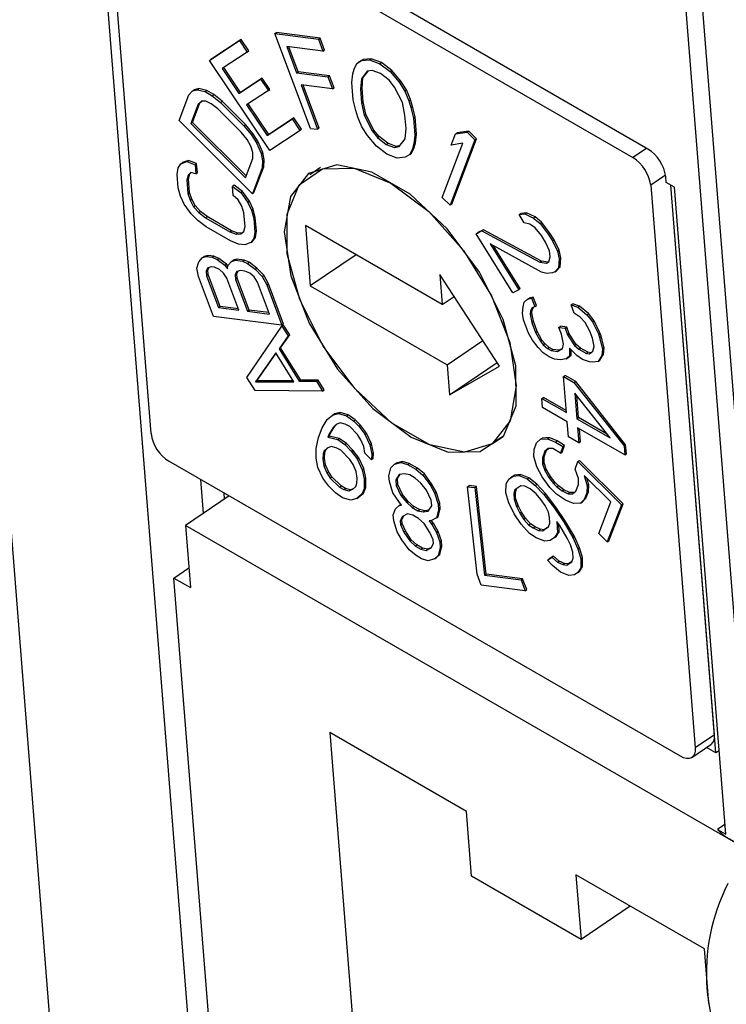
# Model space of a CAD drawing. Header units: millimetres. Extents: x 0 to 594, y 0 to 420.
# Tile 73 of 94: x 499 to 508, y 298 to 311. Entities that reach past the tile are written whole.
import ezdxf

# ---------------------------------------------------------------- set-up
doc = ezdxf.new("R2010")
doc.units = ezdxf.units.MM

msp = doc.modelspace()

# ---------------------------------------------------------------- linework, layer by layer
at = {"color": 7, "linetype": 'Continuous', "lineweight": 25}
for p, q in [((497.311, 325.53), (501.286, 275.358)), ((499.277, 323.277), (502.964, 276.743)), ((508.514, 301.028), (507.027, 319.79)), ((507.244, 319.747), (508.719, 301.141)), ((507.231, 309.182), (500.196, 313.243)), ((500.921, 312.602), (507.038, 309.071)), ((500.809, 305.504), (500.276, 312.232)), ((501.974, 310.599), (501.583, 310.341)), ((501.953, 310.584), (501.974, 310.599)), ((502.074, 310.45), (501.974, 310.599)), ((502.41, 310.674), (502.431, 310.688)), ((502.41, 310.674), (502.972, 310.603)), ((502.868, 309.449), (502.41, 310.674)), ((502.993, 310.617), (502.431, 310.688)), ((502.972, 310.603), (502.993, 310.617)), ((502.972, 310.603), (503.03, 310.446)), ((503.052, 310.461), (502.993, 310.617)), ((501.562, 310.327), (501.953, 310.584)), ((501.953, 310.584), (502.053, 310.436)), ((503.03, 310.446), (502.562, 310.506)), ((502.562, 310.506), (502.689, 310.167)), ((502.71, 310.181), (502.59, 310.502)), ((501.562, 310.327), (501.583, 310.341)), ((502.053, 310.436), (501.727, 310.222)), ((502.053, 310.436), (502.074, 310.45)), ((503.03, 310.446), (503.052, 310.461)), ((503.551, 310.34), (503.49, 310.303)), ((503.529, 310.325), (503.551, 310.34)), ((503.529, 310.325), (503.634, 310.336)), ((503.655, 310.35), (503.551, 310.34)), ((503.634, 310.336), (503.655, 310.35)), ((503.634, 310.336), (503.765, 310.284)), ((503.786, 310.299), (503.655, 310.35)), ((502.343, 309.165), (501.562, 310.327)), ((501.727, 310.222), (501.943, 309.9)), ((501.964, 309.915), (501.748, 310.236)), ((503.417, 310.154), (503.433, 310.215)), ((503.433, 310.215), (503.469, 310.289)), ((503.469, 310.289), (503.529, 310.325)), ((503.469, 310.289), (503.49, 310.303)), ((503.765, 310.284), (503.786, 310.299)), ((503.765, 310.284), (503.899, 310.183)), ((503.92, 310.197), (503.786, 310.299)), ((501.943, 309.9), (502.225, 310.086)), ((502.246, 310.1), (501.964, 309.915)), ((502.225, 310.086), (502.246, 310.1)), ((502.225, 310.086), (502.325, 309.938)), ((502.346, 309.952), (502.246, 310.1)), ((502.689, 310.167), (502.71, 310.181)), ((502.689, 310.167), (503.095, 310.116)), ((503.116, 310.13), (502.71, 310.181)), ((503.095, 310.116), (503.116, 310.13)), ((503.095, 310.116), (503.153, 309.959)), ((503.174, 309.974), (503.116, 310.13)), ((503.404, 310.042), (503.417, 310.154)), ((503.527, 310.09), (503.517, 309.954)), ((503.604, 310.188), (503.527, 310.09)), ((503.527, 310.09), (503.548, 310.104)), ((503.538, 309.968), (503.548, 310.104)), ((503.548, 310.104), (503.615, 310.19)), ((503.666, 310.199), (503.604, 310.188)), ((503.775, 310.16), (503.666, 310.199)), ((503.887, 310.072), (503.775, 310.16)), ((503.899, 310.183), (503.92, 310.197)), ((503.899, 310.183), (504.016, 310.045)), ((504.037, 310.059), (503.92, 310.197)), ((501.427, 309.963), (501.365, 309.948)), ((501.405, 309.949), (501.427, 309.963)), ((501.528, 309.939), (501.427, 309.963)), ((503.153, 309.959), (502.747, 310.01)), ((502.747, 310.01), (502.962, 309.437)), ((502.983, 309.451), (502.775, 310.007)), ((503.153, 309.959), (503.174, 309.974)), ((503.422, 309.819), (503.404, 310.042)), ((503.538, 309.968), (503.517, 309.954)), ((503.517, 309.954), (503.531, 309.78)), ((503.552, 309.794), (503.538, 309.968)), ((503.957, 309.984), (503.887, 310.072)), ((504.057, 309.784), (503.957, 309.984)), ((504.016, 310.045), (504.037, 310.059)), ((504.016, 310.045), (504.088, 309.932)), ((504.109, 309.946), (504.037, 310.059)), ((501.17, 309.549), (501.297, 309.884)), ((501.297, 309.884), (501.344, 309.933)), ((501.344, 309.933), (501.405, 309.949)), ((501.344, 309.933), (501.365, 309.948)), ((501.405, 309.949), (501.507, 309.924)), ((501.507, 309.924), (501.528, 309.939)), ((501.507, 309.924), (501.598, 309.872)), ((501.62, 309.886), (501.528, 309.939)), ((501.598, 309.872), (501.62, 309.886)), ((501.598, 309.872), (501.705, 309.785)), ((501.726, 309.8), (501.62, 309.886)), ((501.943, 309.9), (501.964, 309.915)), ((502.325, 309.938), (502.042, 309.752)), ((502.325, 309.938), (502.346, 309.952)), ((504.088, 309.932), (504.109, 309.946)), ((504.088, 309.932), (504.14, 309.807)), ((504.161, 309.821), (504.109, 309.946)), ((501.418, 309.763), (501.323, 309.512)), ((501.344, 309.527), (501.439, 309.778)), ((501.46, 309.799), (501.418, 309.763)), ((501.418, 309.763), (501.439, 309.778)), ((501.439, 309.778), (501.464, 309.799)), ((501.516, 309.801), (501.46, 309.799)), ((501.587, 309.768), (501.516, 309.801)), ((501.673, 309.702), (501.587, 309.768)), ((501.975, 309.4), (501.673, 309.702)), ((501.705, 309.785), (501.726, 309.8)), ((501.705, 309.785), (502.007, 309.484)), ((502.028, 309.498), (501.726, 309.8)), ((502.042, 309.752), (502.308, 309.357)), ((502.329, 309.371), (502.064, 309.766)), ((503.454, 309.682), (503.422, 309.819)), ((503.531, 309.78), (503.552, 309.794)), ((503.531, 309.78), (503.564, 309.618)), ((503.586, 309.632), (503.552, 309.794)), ((504.091, 309.622), (504.057, 309.784)), ((504.14, 309.807), (504.161, 309.821)), ((504.14, 309.807), (504.168, 309.72)), ((504.189, 309.734), (504.161, 309.821)), ((504.168, 309.72), (504.189, 309.734)), ((504.168, 309.72), (504.2, 309.583)), ((504.221, 309.597), (504.189, 309.734)), ((502.656, 309.585), (502.329, 309.371)), ((502.656, 309.585), (502.635, 309.571)), ((502.755, 309.437), (502.656, 309.585)), ((503.482, 309.595), (503.454, 309.682)), ((503.534, 309.47), (503.482, 309.595)), ((503.564, 309.618), (503.586, 309.632)), ((503.564, 309.618), (503.665, 309.418)), ((503.686, 309.432), (503.586, 309.632)), ((504.105, 309.448), (504.091, 309.622)), ((504.2, 309.583), (504.221, 309.597)), ((504.2, 309.583), (504.218, 309.36)), ((504.239, 309.374), (504.221, 309.597)), ((502.118, 308.604), (501.17, 309.549)), ((501.344, 309.527), (501.323, 309.512)), ((501.323, 309.512), (502.029, 308.809)), ((502.038, 308.834), (501.344, 309.527)), ((502.007, 309.484), (502.028, 309.498)), ((502.007, 309.484), (502.103, 309.369)), ((502.124, 309.384), (502.028, 309.498)), ((502.308, 309.357), (502.635, 309.571)), ((502.734, 309.423), (502.635, 309.571)), ((502.868, 309.449), (502.962, 309.437)), ((502.983, 309.451), (502.962, 309.437)), ((503.606, 309.357), (503.534, 309.47)), ((504.095, 309.312), (504.105, 309.448)), ((502.051, 309.306), (501.975, 309.4)), ((502.103, 309.369), (502.124, 309.384)), ((502.103, 309.369), (502.173, 309.261)), ((502.194, 309.275), (502.124, 309.384)), ((502.308, 309.357), (502.329, 309.371)), ((502.734, 309.423), (502.343, 309.165)), ((502.734, 309.423), (502.755, 309.437)), ((503.723, 309.219), (503.606, 309.357)), ((503.665, 309.418), (503.686, 309.432)), ((503.665, 309.418), (503.735, 309.33)), ((503.756, 309.345), (503.686, 309.432)), ((503.735, 309.33), (503.756, 309.345)), ((503.735, 309.33), (503.847, 309.242)), ((503.868, 309.256), (503.756, 309.345)), ((504.218, 309.36), (504.205, 309.248)), ((504.218, 309.36), (504.239, 309.374)), ((504.226, 309.263), (504.239, 309.374)), ((504.69, 309.233), (504.744, 309.377)), ((504.744, 309.377), (504.893, 309.401)), ((504.744, 309.377), (504.765, 309.391)), ((504.915, 309.415), (504.765, 309.391)), ((504.893, 309.401), (504.915, 309.415)), ((504.893, 309.401), (504.995, 309.3)), ((505.016, 309.314), (504.915, 309.415)), ((502.1, 309.218), (502.051, 309.306)), ((502.125, 309.136), (502.1, 309.218)), ((502.173, 309.261), (502.194, 309.275)), ((502.173, 309.261), (502.232, 309.125)), ((502.253, 309.139), (502.194, 309.275)), ((503.857, 309.117), (503.723, 309.219)), ((503.847, 309.242), (503.868, 309.256)), ((503.847, 309.242), (503.956, 309.203)), ((503.977, 309.217), (503.868, 309.256)), ((503.956, 309.203), (503.977, 309.217)), ((503.956, 309.203), (504.018, 309.214)), ((504.028, 309.226), (503.977, 309.217)), ((504.018, 309.214), (504.095, 309.312)), ((504.174, 309.127), (504.21, 309.201)), ((504.205, 309.248), (504.189, 309.186)), ((504.189, 309.186), (504.21, 309.201)), ((504.205, 309.248), (504.226, 309.263)), ((504.21, 309.201), (504.226, 309.263)), ((504.573, 308.557), (504.839, 309.257)), ((504.995, 309.3), (504.674, 308.456)), ((504.839, 309.257), (504.69, 309.233)), ((504.696, 308.471), (505.016, 309.314)), ((504.995, 309.3), (505.016, 309.314)), ((507.215, 309.191), (507.038, 309.071)), ((502.124, 309.06), (502.125, 309.136)), ((502.232, 309.125), (502.253, 309.139)), ((502.232, 309.125), (502.251, 309.029)), ((502.272, 309.043), (502.253, 309.139)), ((503.988, 309.066), (503.857, 309.117)), ((504.092, 309.076), (503.988, 309.066)), ((504.153, 309.113), (504.092, 309.076)), ((504.189, 309.186), (504.153, 309.113)), ((504.153, 309.113), (504.174, 309.127)), ((501.145, 308.854), (501.159, 308.939)), ((501.159, 308.939), (501.195, 308.991)), ((501.195, 308.991), (501.273, 309.02)), ((501.195, 308.991), (501.216, 309.006)), ((501.294, 309.034), (501.216, 309.006)), ((501.273, 309.02), (501.294, 309.034)), ((501.273, 309.02), (501.377, 308.978)), ((501.398, 308.993), (501.294, 309.034)), ((501.377, 308.978), (501.398, 308.993)), ((501.377, 308.978), (501.386, 308.863)), ((501.407, 308.877), (501.398, 308.993)), ((502.029, 308.809), (502.124, 309.06)), ((502.245, 308.939), (502.118, 308.604)), ((502.139, 308.619), (502.266, 308.953)), ((502.251, 309.029), (502.245, 308.939)), ((502.245, 308.939), (502.266, 308.953)), ((502.251, 309.029), (502.272, 309.043)), ((502.266, 308.953), (502.272, 309.043)), ((503.001, 308.943), (502.86, 308.847)), ((501.159, 308.681), (501.145, 308.854)), ((501.287, 308.846), (501.272, 308.781)), ((501.324, 308.88), (501.287, 308.846)), ((501.287, 308.846), (501.308, 308.861)), ((501.293, 308.796), (501.308, 308.861)), ((501.308, 308.861), (501.328, 308.879)), ((501.386, 308.863), (501.324, 308.88)), ((501.386, 308.863), (501.407, 308.877)), ((507.46, 308.845), (507.268, 308.715)), ((507.468, 308.748), (507.462, 308.826)), ((501.188, 308.572), (501.159, 308.681)), ((501.272, 308.781), (501.293, 308.796)), ((501.272, 308.781), (501.285, 308.608)), ((501.306, 308.622), (501.293, 308.796)), ((501.882, 308.713), (501.861, 308.699)), ((501.87, 308.583), (501.861, 308.699)), ((501.861, 308.699), (501.968, 308.619)), ((501.989, 308.633), (501.882, 308.713)), ((507.268, 308.715), (507.844, 301.442)), ((507.574, 308.687), (507.468, 308.748)), ((508.11, 301.376), (507.528, 308.713)), ((508.091, 301.609), (507.528, 308.713)), ((508.237, 300.325), (507.574, 308.687)), ((501.236, 308.471), (501.188, 308.572)), ((501.285, 308.608), (501.306, 308.622)), ((501.285, 308.608), (501.312, 308.519)), ((501.334, 308.533), (501.306, 308.622)), ((501.935, 308.527), (501.87, 308.583)), ((501.968, 308.619), (501.989, 308.633)), ((501.968, 308.619), (502.058, 308.493)), ((502.079, 308.507), (501.989, 308.633)), ((502.118, 308.604), (502.139, 308.619)), ((504.573, 308.557), (504.674, 308.456)), ((501.326, 308.345), (501.236, 308.471)), ((501.312, 308.519), (501.334, 308.533)), ((501.312, 308.519), (501.359, 308.436)), ((501.38, 308.451), (501.334, 308.533)), ((501.359, 308.436), (501.38, 308.451)), ((501.359, 308.436), (501.425, 308.361)), ((501.447, 308.376), (501.38, 308.451)), ((501.982, 308.445), (501.935, 308.527)), ((502.009, 308.356), (501.982, 308.445)), ((502.058, 308.493), (502.079, 308.507)), ((502.058, 308.493), (502.106, 308.391)), ((502.128, 308.406), (502.079, 308.507)), ((504.696, 308.471), (504.674, 308.456)), ((501.414, 308.258), (501.326, 308.345)), ((501.425, 308.361), (501.447, 308.376)), ((501.425, 308.361), (501.511, 308.293)), ((501.532, 308.308), (501.447, 308.376)), ((501.511, 308.293), (501.532, 308.308)), ((501.848, 308.125), (501.532, 308.308)), ((502.023, 308.182), (502.009, 308.356)), ((502.106, 308.391), (502.128, 308.406)), ((502.106, 308.391), (502.135, 308.283)), ((502.156, 308.297), (502.128, 308.406)), ((505.567, 308.336), (505.588, 308.35)), ((505.567, 308.336), (505.64, 308.345)), ((505.633, 308.23), (505.567, 308.336)), ((505.661, 308.359), (505.588, 308.35)), ((505.64, 308.345), (505.661, 308.359)), ((505.64, 308.345), (505.754, 308.29)), ((505.775, 308.304), (505.661, 308.359)), ((505.754, 308.29), (505.775, 308.304)), ((505.858, 308.235), (505.775, 308.304)), ((501.52, 308.178), (501.414, 308.258)), ((501.511, 308.293), (501.827, 308.111)), ((501.836, 307.995), (501.52, 308.178)), ((502.008, 308.117), (502.023, 308.182)), ((502.135, 308.283), (502.156, 308.297)), ((502.135, 308.283), (502.149, 308.109)), ((502.17, 308.124), (502.156, 308.297)), ((502.806, 308.192), (502.867, 307.414)), ((504.573, 307.172), (502.806, 308.192)), ((505.705, 308.21), (505.633, 308.23)), ((505.774, 308.162), (505.705, 308.21)), ((505.754, 308.29), (505.837, 308.22)), ((505.837, 308.22), (505.858, 308.235)), ((505.837, 308.22), (505.944, 308.08)), ((505.965, 308.094), (505.858, 308.235)), ((501.827, 308.111), (501.848, 308.125)), ((501.827, 308.111), (501.91, 308.082)), ((501.931, 308.096), (501.848, 308.125)), ((501.91, 308.082), (501.931, 308.096)), ((501.91, 308.082), (501.97, 308.084)), ((501.986, 308.098), (501.931, 308.096)), ((501.97, 308.084), (502.008, 308.117)), ((502.149, 308.109), (502.135, 308.025)), ((502.149, 308.109), (502.17, 308.124)), ((502.157, 308.039), (502.17, 308.124)), ((505.01, 308.087), (505.085, 308.124)), ((505.01, 308.087), (505.031, 308.101)), ((505.486, 307.325), (505.01, 308.087)), ((505.106, 308.139), (505.031, 308.101)), ((505.106, 308.139), (505.085, 308.124)), ((505.085, 308.124), (505.833, 307.719)), ((505.854, 307.734), (505.106, 308.139)), ((505.856, 308.063), (505.774, 308.162)), ((505.909, 307.979), (505.856, 308.063)), ((505.944, 308.08), (505.965, 308.094)), ((505.944, 308.08), (505.997, 307.995)), ((506.018, 308.009), (505.965, 308.094)), ((501.94, 307.954), (501.836, 307.995)), ((502.021, 307.944), (501.94, 307.954)), ((502.099, 307.972), (502.021, 307.944)), ((502.135, 308.025), (502.099, 307.972)), ((502.099, 307.972), (502.121, 307.987)), ((502.121, 307.987), (502.157, 308.039)), ((502.135, 308.025), (502.157, 308.039)), ((505.854, 307.591), (505.191, 307.955)), ((505.191, 307.955), (505.561, 307.363)), ((505.582, 307.377), (505.237, 307.93)), ((505.96, 307.865), (505.909, 307.979)), ((505.997, 307.995), (506.018, 308.009)), ((505.997, 307.995), (506.062, 307.861)), ((506.083, 307.875), (506.018, 308.009)), ((501.475, 307.778), (501.523, 307.792)), ((501.475, 307.778), (501.496, 307.792)), ((501.544, 307.806), (501.496, 307.792)), ((501.523, 307.792), (501.544, 307.806)), ((501.523, 307.792), (501.598, 307.783)), ((501.619, 307.797), (501.544, 307.806)), ((501.598, 307.783), (501.619, 307.797)), ((501.684, 307.768), (501.619, 307.797)), ((503.458, 307.815), (502.867, 307.414)), ((505.969, 307.787), (505.96, 307.865)), ((506.062, 307.861), (506.083, 307.875)), ((506.062, 307.861), (506.084, 307.761)), ((506.105, 307.775), (506.083, 307.875)), ((501.401, 307.642), (501.424, 307.722)), ((501.424, 307.722), (501.475, 307.778)), ((501.598, 307.783), (501.663, 307.754)), ((501.663, 307.754), (501.684, 307.768)), ((501.663, 307.754), (501.762, 307.679)), ((501.783, 307.694), (501.684, 307.768)), ((501.762, 307.679), (501.783, 307.694)), ((501.762, 307.679), (501.797, 307.634)), ((501.799, 307.672), (501.783, 307.694)), ((501.797, 307.634), (501.8, 307.675)), ((501.8, 307.675), (501.85, 307.73)), ((501.85, 307.73), (501.898, 307.745)), ((501.85, 307.73), (501.871, 307.745)), ((501.919, 307.759), (501.871, 307.745)), ((501.898, 307.745), (501.919, 307.759)), ((501.898, 307.745), (501.992, 307.733)), ((502.013, 307.747), (501.919, 307.759)), ((501.992, 307.733), (502.013, 307.747)), ((501.992, 307.733), (502.057, 307.704)), ((502.078, 307.718), (502.013, 307.747)), ((502.057, 307.704), (502.078, 307.718)), ((502.057, 307.704), (502.156, 307.63)), ((502.177, 307.644), (502.078, 307.718)), ((505.833, 307.719), (505.854, 307.734)), ((505.833, 307.719), (505.92, 307.707)), ((505.941, 307.721), (505.854, 307.734)), ((505.92, 307.707), (505.95, 307.722)), ((505.92, 307.707), (505.941, 307.721)), ((505.951, 307.727), (505.941, 307.721)), ((505.95, 307.722), (505.969, 307.787)), ((506.084, 307.761), (506.077, 307.646)), ((506.084, 307.761), (506.105, 307.775)), ((506.098, 307.661), (506.105, 307.775)), ((501.422, 307.536), (501.401, 307.642)), ((501.617, 307.016), (501.422, 307.536)), ((501.543, 307.645), (501.521, 307.606)), ((501.521, 307.606), (501.542, 307.621)), ((501.521, 307.606), (501.527, 307.544)), ((501.527, 307.544), (501.548, 307.558)), ((501.527, 307.544), (501.681, 307.132)), ((501.542, 307.621), (501.558, 307.65)), ((501.548, 307.558), (501.542, 307.621)), ((501.591, 307.66), (501.543, 307.645)), ((501.702, 307.146), (501.548, 307.558)), ((501.628, 307.655), (501.591, 307.66)), ((501.693, 307.626), (501.628, 307.655)), ((501.746, 307.578), (501.693, 307.626)), ((501.789, 307.511), (501.746, 307.578)), ((501.918, 307.598), (501.896, 307.559)), ((501.896, 307.559), (501.918, 307.573)), ((501.896, 307.559), (501.902, 307.496)), ((501.966, 307.612), (501.918, 307.598)), ((501.918, 307.573), (501.934, 307.602)), ((501.923, 307.511), (501.918, 307.573)), ((502.022, 307.605), (501.966, 307.612)), ((502.086, 307.576), (502.022, 307.605)), ((502.14, 307.528), (502.086, 307.576)), ((502.156, 307.63), (502.177, 307.644)), ((502.156, 307.63), (502.245, 307.536)), ((502.266, 307.55), (502.177, 307.644)), ((502.245, 307.536), (502.266, 307.55)), ((502.245, 307.536), (502.304, 307.425)), ((502.325, 307.439), (502.266, 307.55)), ((505.311, 306.375), (504.543, 307.561)), ((504.543, 307.561), (504.573, 307.172)), ((505.926, 307.571), (505.854, 307.591)), ((505.999, 307.58), (505.926, 307.571)), ((506.03, 307.595), (505.999, 307.58)), ((506.077, 307.646), (506.03, 307.595)), ((506.03, 307.595), (506.051, 307.609)), ((506.051, 307.609), (506.098, 307.661)), ((506.077, 307.646), (506.098, 307.661)), ((501.944, 307.098), (501.789, 307.511)), ((501.902, 307.496), (501.923, 307.511)), ((501.902, 307.496), (502.056, 307.084)), ((502.077, 307.099), (501.923, 307.511)), ((502.183, 307.461), (502.14, 307.528)), ((502.338, 307.049), (502.183, 307.461)), ((502.304, 307.425), (502.325, 307.439)), ((502.304, 307.425), (502.499, 306.904)), ((502.52, 306.919), (502.325, 307.439)), ((502.867, 307.414), (504.635, 306.394)), ((505.561, 307.363), (505.486, 307.325)), ((505.561, 307.363), (505.582, 307.377)), ((504.573, 307.172), (504.727, 307.276)), ((505.617, 307.143), (505.632, 307.204)), ((505.632, 307.204), (505.676, 307.24)), ((505.676, 307.24), (505.728, 307.254)), ((505.676, 307.24), (505.697, 307.254)), ((505.749, 307.269), (505.697, 307.254)), ((505.728, 307.254), (505.749, 307.269)), ((505.728, 307.254), (505.769, 307.145)), ((505.79, 307.159), (505.749, 307.269)), ((505.769, 307.145), (505.79, 307.159)), ((506.239, 307.169), (506.26, 307.183)), ((506.28, 307.06), (506.239, 307.169)), ((506.239, 307.169), (506.327, 307.137)), ((506.349, 307.151), (506.26, 307.183)), ((501.702, 307.146), (501.681, 307.132)), ((501.681, 307.132), (501.944, 307.098)), ((501.937, 307.116), (501.702, 307.146)), ((502.056, 307.084), (502.077, 307.099)), ((502.056, 307.084), (502.338, 307.049)), ((502.331, 307.067), (502.077, 307.099)), ((505.609, 307.061), (505.617, 307.143)), ((505.622, 306.976), (505.609, 307.061)), ((505.713, 307.089), (505.71, 307.048)), ((505.71, 307.048), (505.731, 307.063)), ((505.71, 307.048), (505.73, 306.941)), ((505.737, 307.128), (505.713, 307.089)), ((505.713, 307.089), (505.735, 307.104)), ((505.731, 307.063), (505.735, 307.104)), ((505.752, 306.956), (505.731, 307.063)), ((505.735, 307.104), (505.755, 307.138)), ((505.769, 307.145), (505.737, 307.128)), ((506.356, 307.008), (506.28, 307.06)), ((506.327, 307.137), (506.349, 307.151)), ((506.327, 307.137), (506.441, 307.039)), ((506.462, 307.054), (506.349, 307.151)), ((506.441, 307.039), (506.462, 307.054)), ((506.441, 307.039), (506.514, 306.947)), ((506.535, 306.961), (506.462, 307.054)), ((502.499, 306.904), (501.617, 307.016)), ((502.499, 306.904), (502.52, 306.919)), ((502.501, 306.892), (502.522, 306.906)), ((502.601, 306.78), (502.522, 306.906)), ((505.687, 306.801), (505.622, 306.976)), ((505.73, 306.941), (505.752, 306.956)), ((505.73, 306.941), (505.78, 306.81)), ((505.801, 306.825), (505.752, 306.956)), ((506.421, 306.938), (506.356, 307.008)), ((506.482, 306.826), (506.421, 306.938)), ((506.514, 306.947), (506.535, 306.961)), ((506.514, 306.947), (506.591, 306.791)), ((506.612, 306.805), (506.535, 306.961)), ((502.048, 306.227), (502.501, 306.892)), ((502.484, 306.613), (502.601, 306.78)), ((502.501, 306.892), (502.58, 306.766)), ((502.58, 306.766), (502.601, 306.78)), ((505.74, 306.711), (505.687, 306.801)), ((505.78, 306.81), (505.801, 306.825)), ((505.78, 306.81), (505.841, 306.698)), ((505.862, 306.713), (505.801, 306.825)), ((506.08, 306.876), (506.101, 306.891)), ((506.113, 306.789), (506.08, 306.876)), ((506.08, 306.876), (506.161, 306.866)), ((506.182, 306.881), (506.101, 306.891)), ((506.142, 306.66), (506.113, 306.789)), ((506.161, 306.866), (506.182, 306.881)), ((506.161, 306.866), (506.193, 306.779)), ((506.215, 306.793), (506.182, 306.881)), ((506.193, 306.779), (506.215, 306.793)), ((506.193, 306.779), (506.283, 306.642)), ((506.304, 306.657), (506.215, 306.793)), ((506.515, 306.738), (506.482, 306.826)), ((506.591, 306.791), (506.612, 306.805)), ((506.591, 306.791), (506.607, 306.747)), ((506.628, 306.762), (506.612, 306.805)), ((502.58, 306.766), (502.463, 306.598)), ((504.635, 306.394), (505.096, 306.707)), ((505.813, 306.618), (505.74, 306.711)), ((505.841, 306.698), (505.862, 306.713)), ((505.841, 306.698), (505.877, 306.652)), ((505.898, 306.666), (505.862, 306.713)), ((505.877, 306.652), (505.898, 306.666)), ((505.877, 306.652), (505.934, 306.603)), ((505.955, 306.618), (505.898, 306.666)), ((506.126, 306.6), (506.142, 306.66)), ((506.283, 306.642), (506.304, 306.657)), ((506.36, 306.608), (506.304, 306.657)), ((506.536, 306.631), (506.515, 306.738)), ((506.607, 306.747), (506.628, 306.762)), ((506.607, 306.747), (506.645, 306.597)), ((506.666, 306.611), (506.628, 306.762)), ((502.42, 306.549), (502.157, 306.171)), ((502.178, 306.186), (502.425, 306.541)), ((502.656, 306.171), (502.42, 306.549)), ((502.463, 306.598), (502.484, 306.613)), ((502.463, 306.598), (502.725, 306.179)), ((502.746, 306.193), (502.484, 306.613)), ((505.878, 306.548), (505.813, 306.618)), ((505.955, 306.496), (505.878, 306.548)), ((505.934, 306.603), (505.955, 306.618)), ((505.934, 306.603), (505.982, 306.576)), ((506.003, 306.591), (505.955, 306.618)), ((505.982, 306.576), (506.003, 306.591)), ((505.982, 306.576), (506.062, 306.566)), ((506.084, 306.58), (506.003, 306.591)), ((506.062, 306.566), (506.126, 306.6)), ((506.062, 306.566), (506.084, 306.58)), ((506.127, 306.603), (506.084, 306.58)), ((506.197, 306.483), (506.241, 306.519)), ((506.312, 306.514), (506.219, 306.609)), ((506.219, 306.609), (506.22, 306.505)), ((506.22, 306.505), (506.241, 306.519)), ((506.241, 306.519), (506.24, 306.587)), ((506.283, 306.642), (506.339, 306.594)), ((506.339, 306.594), (506.36, 306.608)), ((506.339, 306.594), (506.436, 306.54)), ((506.457, 306.554), (506.36, 306.608)), ((506.436, 306.54), (506.457, 306.554)), ((506.436, 306.54), (506.476, 306.535)), ((506.494, 306.549), (506.457, 306.554)), ((506.476, 306.535), (506.52, 306.571)), ((506.52, 306.571), (506.536, 306.631)), ((506.611, 306.451), (506.658, 306.529)), ((506.645, 306.597), (506.637, 306.514)), ((506.637, 306.514), (506.658, 306.529)), ((506.645, 306.597), (506.666, 306.611)), ((506.658, 306.529), (506.666, 306.611)), ((504.635, 306.394), (504.666, 306.005)), ((504.666, 306.005), (505.281, 306.422)), ((506.023, 306.467), (505.955, 306.496)), ((506.103, 306.457), (506.023, 306.467)), ((506.176, 306.468), (506.103, 306.457)), ((506.22, 306.505), (506.176, 306.468)), ((506.176, 306.468), (506.197, 306.483)), ((506.388, 306.462), (506.312, 306.514)), ((506.477, 306.43), (506.388, 306.462)), ((506.517, 306.425), (506.477, 306.43)), ((506.589, 306.437), (506.517, 306.425)), ((506.637, 306.514), (506.589, 306.437)), ((506.589, 306.437), (506.611, 306.451)), ((504.666, 306.005), (505.311, 306.375)), ((502.153, 306.059), (502.048, 306.227)), ((502.178, 306.186), (502.157, 306.171)), ((502.157, 306.171), (502.656, 306.171)), ((502.647, 306.186), (502.178, 306.186)), ((502.725, 306.179), (502.746, 306.193)), ((502.725, 306.179), (502.947, 306.179)), ((502.968, 306.193), (502.746, 306.193)), ((502.947, 306.179), (502.968, 306.193)), ((502.947, 306.179), (503.026, 306.053)), ((503.047, 306.067), (502.968, 306.193)), ((506.141, 306.24), (506.162, 306.255)), ((506.178, 305.774), (506.141, 306.24)), ((506.141, 306.24), (506.276, 306.162)), ((506.298, 306.176), (506.162, 306.255)), ((506.276, 306.162), (506.298, 306.176)), ((506.276, 306.162), (506.923, 305.344)), ((506.944, 305.358), (506.298, 306.176)), ((503.026, 306.053), (502.153, 306.059)), ((503.026, 306.053), (503.047, 306.067)), ((506.742, 305.448), (506.287, 306.026)), ((506.287, 306.026), (506.313, 305.695)), ((505.862, 305.956), (505.883, 305.97)), ((505.871, 305.839), (505.862, 305.956)), ((505.862, 305.956), (506.178, 305.774)), ((506.176, 305.801), (505.883, 305.97)), ((506.334, 305.71), (506.312, 305.995)), ((503.153, 305.742), (503.232, 305.763)), ((503.153, 305.742), (503.175, 305.757)), ((503.253, 305.778), (503.175, 305.757)), ((503.232, 305.763), (503.253, 305.778)), ((503.232, 305.763), (503.337, 305.733)), ((503.358, 305.747), (503.253, 305.778)), ((506.187, 305.657), (505.871, 305.839)), ((503.021, 305.577), (503.086, 305.686)), ((503.086, 305.686), (503.153, 305.742)), ((503.255, 305.641), (503.201, 305.621)), ((503.319, 305.626), (503.255, 305.641)), ((503.377, 305.594), (503.319, 305.626)), ((503.337, 305.733), (503.358, 305.747)), ((503.337, 305.733), (503.428, 305.666)), ((503.449, 305.681), (503.358, 305.747)), ((503.428, 305.666), (503.449, 305.681)), ((503.428, 305.666), (503.496, 305.599)), ((503.517, 305.613), (503.449, 305.681)), ((506.203, 305.462), (506.187, 305.657)), ((506.313, 305.695), (506.334, 305.71)), ((506.313, 305.695), (506.742, 305.448)), ((506.704, 305.496), (506.334, 305.71)), ((502.973, 305.452), (503.021, 305.577)), ((503.163, 305.584), (503.105, 305.493)), ((503.105, 305.493), (503.127, 305.507)), ((503.113, 305.471), (503.127, 305.507)), ((503.127, 305.507), (503.184, 305.598)), ((503.201, 305.621), (503.163, 305.584)), ((503.163, 305.584), (503.184, 305.598)), ((503.184, 305.598), (503.211, 305.625)), ((503.479, 305.492), (503.377, 305.594)), ((503.496, 305.599), (503.517, 305.613)), ((503.496, 305.599), (503.573, 305.497)), ((503.595, 305.511), (503.517, 305.613)), ((503.573, 305.497), (503.595, 305.511)), ((503.659, 305.373), (503.595, 305.511)), ((506.323, 305.579), (506.338, 305.384)), ((506.932, 305.227), (506.323, 305.579)), ((506.359, 305.399), (506.346, 305.565)), ((502.942, 305.309), (502.973, 305.452)), ((503.105, 305.493), (503.092, 305.457)), ((503.092, 305.457), (503.113, 305.471)), ((503.092, 305.457), (503.221, 305.428)), ((503.242, 305.442), (503.113, 305.471)), ((503.221, 305.428), (503.242, 305.442)), ((503.221, 305.428), (503.312, 305.361)), ((503.333, 305.376), (503.242, 305.442)), ((503.312, 305.361), (503.333, 305.376)), ((503.418, 305.291), (503.333, 305.376)), ((503.522, 305.424), (503.479, 305.492)), ((503.56, 305.337), (503.522, 305.424)), ((503.573, 305.497), (503.638, 305.359)), ((503.638, 305.359), (503.659, 305.373)), ((503.682, 305.25), (503.659, 305.373)), ((505.217, 305.371), (505.359, 305.467)), ((505.761, 305.298), (505.793, 305.383)), ((505.793, 305.383), (505.842, 305.432)), ((505.842, 305.432), (505.863, 305.446)), ((505.842, 305.432), (505.933, 305.437)), ((505.954, 305.452), (505.863, 305.446)), ((505.933, 305.437), (505.954, 305.452)), ((505.933, 305.437), (506.035, 305.393)), ((506.057, 305.408), (505.954, 305.452)), ((506.035, 305.393), (506.057, 305.408)), ((506.035, 305.393), (506.133, 305.335)), ((506.154, 305.35), (506.057, 305.408)), ((506.338, 305.384), (506.203, 305.462)), ((506.338, 305.384), (506.359, 305.399)), ((502.942, 305.186), (502.942, 305.309)), ((503.047, 305.279), (503.034, 305.243)), ((503.034, 305.243), (503.055, 305.257)), ((503.085, 305.316), (503.047, 305.279)), ((503.069, 305.293), (503.047, 305.279)), ((503.051, 305.186), (503.055, 305.257)), ((503.055, 305.257), (503.069, 305.293)), ((503.069, 305.293), (503.095, 305.32)), ((503.139, 305.336), (503.085, 305.316)), ((503.203, 305.321), (503.139, 305.336)), ((503.261, 305.288), (503.203, 305.321)), ((503.38, 305.17), (503.261, 305.288)), ((503.312, 305.361), (503.397, 305.277)), ((503.397, 305.277), (503.418, 305.291)), ((503.397, 305.277), (503.474, 305.175)), ((503.496, 305.189), (503.418, 305.291)), ((503.573, 305.25), (503.56, 305.337)), ((503.658, 305.165), (503.573, 305.25)), ((503.638, 305.359), (503.661, 305.236)), ((503.661, 305.236), (503.682, 305.25)), ((503.679, 305.18), (503.682, 305.25)), ((505.756, 305.207), (505.761, 305.298)), ((505.901, 305.275), (505.869, 305.191)), ((505.89, 305.205), (505.922, 305.289)), ((505.944, 305.31), (505.901, 305.275)), ((505.901, 305.275), (505.922, 305.289)), ((505.922, 305.289), (505.948, 305.31)), ((506.003, 305.309), (505.944, 305.31)), ((506.101, 305.251), (506.003, 305.309)), ((506.133, 305.335), (506.101, 305.251)), ((506.101, 305.251), (506.122, 305.265)), ((506.122, 305.265), (506.154, 305.35)), ((506.133, 305.335), (506.154, 305.35)), ((506.944, 305.358), (506.923, 305.344)), ((506.923, 305.344), (506.932, 305.227)), ((506.953, 305.241), (506.944, 305.358)), ((507.651, 301.331), (501.039, 305.148)), ((502.966, 305.063), (502.942, 305.186)), ((503.034, 305.243), (503.03, 305.172)), ((503.03, 305.172), (503.051, 305.186)), ((503.03, 305.172), (503.044, 305.085)), ((503.065, 305.099), (503.051, 305.186)), ((503.423, 305.102), (503.38, 305.17)), ((503.474, 305.175), (503.496, 305.189)), ((503.474, 305.175), (503.539, 305.036)), ((503.56, 305.051), (503.496, 305.189)), ((503.661, 305.236), (503.658, 305.165)), ((503.679, 305.18), (503.658, 305.165)), ((503.956, 305.106), (504.038, 305.129)), ((503.956, 305.106), (503.977, 305.12)), ((504.059, 305.144), (503.977, 305.12)), ((504.038, 305.129), (504.059, 305.144)), ((504.038, 305.129), (504.125, 305.103)), ((504.146, 305.118), (504.059, 305.144)), ((504.125, 305.103), (504.146, 305.118)), ((504.252, 305.056), (504.146, 305.118)), ((505.794, 305.072), (505.756, 305.207)), ((505.869, 305.191), (505.89, 305.205)), ((505.869, 305.191), (505.869, 305.113)), ((505.869, 305.113), (505.891, 305.127)), ((505.891, 305.127), (505.89, 305.205)), ((505.918, 305.042), (505.891, 305.127)), ((506.29, 305.043), (506.327, 305.141)), ((506.327, 305.141), (506.348, 305.156)), ((506.327, 305.141), (506.889, 304.581)), ((506.91, 304.596), (506.348, 305.156)), ((506.932, 305.227), (506.953, 305.241)), ((503.03, 304.925), (502.966, 305.063)), ((503.044, 305.085), (503.065, 305.099)), ((503.044, 305.085), (503.081, 304.998)), ((503.102, 305.012), (503.065, 305.099)), ((503.081, 304.998), (503.102, 305.012)), ((503.081, 304.998), (503.125, 304.929)), ((503.146, 304.944), (503.102, 305.012)), ((503.461, 305.015), (503.423, 305.102)), ((503.474, 304.928), (503.461, 305.015)), ((503.539, 305.036), (503.56, 305.051)), ((503.539, 305.036), (503.562, 304.914)), ((503.583, 304.928), (503.56, 305.051)), ((503.883, 304.958), (503.909, 305.062)), ((503.909, 305.062), (503.956, 305.106)), ((504.125, 305.103), (504.231, 305.042)), ((504.231, 305.042), (504.252, 305.056)), ((504.231, 305.042), (504.321, 304.966)), ((504.342, 304.981), (504.252, 305.056)), ((505.865, 304.943), (505.794, 305.072)), ((505.869, 305.113), (505.897, 305.028)), ((505.897, 305.028), (505.918, 305.042)), ((505.897, 305.028), (505.951, 304.935)), ((505.972, 304.949), (505.918, 305.042)), ((506.333, 304.922), (506.29, 305.043)), ((501.486, 304.472), (501.451, 304.91)), ((503.108, 304.823), (503.03, 304.925)), ((503.125, 304.929), (503.146, 304.944)), ((503.125, 304.929), (503.243, 304.811)), ((503.264, 304.826), (503.146, 304.944)), ((503.47, 304.857), (503.474, 304.928)), ((503.562, 304.914), (503.583, 304.928)), ((503.562, 304.914), (503.562, 304.791)), ((503.583, 304.805), (503.583, 304.928)), ((503.889, 304.884), (503.883, 304.958)), ((503.934, 304.739), (503.889, 304.884)), ((504.017, 304.976), (503.971, 304.907)), ((503.971, 304.907), (503.993, 304.922)), ((503.971, 304.907), (503.977, 304.833)), ((503.993, 304.922), (504.029, 304.978)), ((503.998, 304.847), (503.993, 304.922)), ((504.083, 304.985), (504.017, 304.976)), ((504.152, 304.969), (504.083, 304.985)), ((504.223, 304.928), (504.152, 304.969)), ((504.295, 304.862), (504.223, 304.928)), ((504.37, 304.772), (504.295, 304.862)), ((504.321, 304.966), (504.342, 304.981)), ((504.321, 304.966), (504.415, 304.841)), ((504.436, 304.855), (504.342, 304.981)), ((505.398, 304.853), (505.435, 304.916)), ((505.435, 304.916), (505.49, 304.952)), ((505.435, 304.916), (505.457, 304.93)), ((505.511, 304.966), (505.457, 304.93)), ((505.49, 304.952), (505.511, 304.966)), ((505.49, 304.952), (505.563, 304.962)), ((505.584, 304.976), (505.511, 304.966)), ((505.563, 304.962), (505.584, 304.976)), ((505.563, 304.962), (505.671, 304.918)), ((505.692, 304.933), (505.584, 304.976)), ((505.671, 304.918), (505.692, 304.933)), ((505.671, 304.918), (505.775, 304.834)), ((505.796, 304.848), (505.692, 304.933)), ((505.962, 304.808), (505.865, 304.943)), ((505.951, 304.935), (505.972, 304.949)), ((505.951, 304.935), (506.01, 304.856)), ((506.031, 304.871), (505.972, 304.949)), ((506.01, 304.856), (506.031, 304.871)), ((506.075, 304.828), (506.031, 304.871)), ((506.333, 304.844), (506.333, 304.922)), ((506.754, 304.619), (506.408, 304.963)), ((506.408, 304.963), (506.446, 304.829)), ((506.468, 304.843), (506.443, 304.928)), ((501.76, 304.657), (501.754, 304.736)), ((503.192, 304.738), (503.108, 304.823)), ((503.284, 304.672), (503.192, 304.738)), ((503.243, 304.811), (503.264, 304.826)), ((503.243, 304.811), (503.301, 304.779)), ((503.322, 304.793), (503.264, 304.826)), ((503.301, 304.779), (503.322, 304.793)), ((503.301, 304.779), (503.365, 304.764)), ((503.386, 304.778), (503.322, 304.793)), ((503.365, 304.764), (503.419, 304.784)), ((503.365, 304.764), (503.386, 304.778)), ((503.43, 304.795), (503.386, 304.778)), ((503.419, 304.784), (503.457, 304.821)), ((503.457, 304.821), (503.47, 304.857)), ((503.562, 304.791), (503.535, 304.719)), ((503.556, 304.733), (503.583, 304.805)), ((503.562, 304.791), (503.583, 304.805)), ((504.011, 304.624), (503.934, 304.739)), ((503.977, 304.833), (503.998, 304.847)), ((503.977, 304.833), (504.038, 304.703)), ((504.059, 304.717), (503.998, 304.847)), ((504.431, 304.642), (504.37, 304.772)), ((504.415, 304.841), (504.436, 304.855)), ((504.415, 304.841), (504.474, 304.736)), ((504.495, 304.75), (504.436, 304.855)), ((504.474, 304.736), (504.495, 304.75)), ((504.474, 304.736), (504.519, 304.591)), ((504.541, 304.605), (504.495, 304.75)), ((504.9, 304.816), (504.922, 304.831)), ((505.025, 303.684), (504.9, 304.816)), ((504.9, 304.816), (504.995, 304.805)), ((505.016, 304.819), (504.922, 304.831)), ((504.995, 304.805), (505.016, 304.819)), ((504.995, 304.805), (505.119, 303.672)), ((505.14, 303.686), (505.016, 304.819)), ((505.397, 304.738), (505.398, 304.853)), ((505.435, 304.61), (505.397, 304.738)), ((505.513, 304.776), (505.498, 304.728)), ((505.498, 304.728), (505.52, 304.743)), ((505.59, 304.827), (505.513, 304.776)), ((505.52, 304.743), (505.534, 304.79)), ((505.522, 304.668), (505.52, 304.743)), ((505.641, 304.822), (505.59, 304.827)), ((505.709, 304.791), (505.641, 304.822)), ((505.785, 304.726), (505.709, 304.791)), ((505.775, 304.834), (505.796, 304.848)), ((505.775, 304.834), (505.886, 304.716)), ((505.907, 304.73), (505.796, 304.848)), ((506.048, 304.721), (505.962, 304.808)), ((506.01, 304.856), (506.053, 304.813)), ((506.053, 304.813), (506.075, 304.828)), ((506.053, 304.813), (506.124, 304.763)), ((506.145, 304.777), (506.075, 304.828)), ((506.124, 304.763), (506.145, 304.777)), ((506.124, 304.763), (506.199, 304.726)), ((506.22, 304.741), (506.145, 304.777)), ((506.199, 304.726), (506.22, 304.741)), ((506.276, 304.74), (506.22, 304.741)), ((506.258, 304.725), (506.301, 304.76)), ((506.301, 304.76), (506.333, 304.844)), ((506.441, 304.737), (506.409, 304.652)), ((506.43, 304.667), (506.462, 304.751)), ((506.446, 304.829), (506.441, 304.737)), ((506.441, 304.737), (506.462, 304.751)), ((506.446, 304.829), (506.468, 304.843)), ((506.462, 304.751), (506.468, 304.843)), ((501.819, 304.698), (501.254, 304.314)), ((503.389, 304.642), (503.284, 304.672)), ((503.467, 304.663), (503.389, 304.642)), ((503.535, 304.719), (503.467, 304.663)), ((503.467, 304.663), (503.488, 304.677)), ((503.488, 304.677), (503.556, 304.733)), ((503.535, 304.719), (503.556, 304.733)), ((504.048, 304.579), (504.011, 304.624)), ((504.038, 304.703), (504.059, 304.717)), ((504.038, 304.703), (504.113, 304.613)), ((504.134, 304.627), (504.059, 304.717)), ((504.113, 304.613), (504.134, 304.627)), ((504.113, 304.613), (504.186, 304.547)), ((504.207, 304.561), (504.134, 304.627)), ((504.437, 304.568), (504.431, 304.642)), ((505.502, 304.464), (505.435, 304.61)), ((505.498, 304.728), (505.501, 304.654)), ((505.501, 304.654), (505.522, 304.668)), ((505.501, 304.654), (505.533, 304.56)), ((505.554, 304.574), (505.522, 304.668)), ((505.849, 304.653), (505.785, 304.726)), ((505.903, 304.574), (505.849, 304.653)), ((505.886, 304.716), (505.907, 304.73)), ((505.886, 304.716), (506.022, 304.538)), ((506.043, 304.552), (505.907, 304.73)), ((506.167, 304.642), (506.048, 304.721)), ((506.269, 304.598), (506.167, 304.642)), ((506.199, 304.726), (506.258, 304.725)), ((506.409, 304.652), (506.361, 304.604)), ((506.361, 304.604), (506.382, 304.618)), ((506.382, 304.618), (506.43, 304.667)), ((506.409, 304.652), (506.43, 304.667)), ((506.599, 304.211), (506.754, 304.619)), ((503.94, 304.452), (503.968, 304.531)), ((503.968, 304.531), (504.015, 304.574)), ((504.015, 304.574), (504.036, 304.589)), ((504.015, 304.574), (504.048, 304.579)), ((504.039, 304.589), (504.036, 304.589)), ((504.186, 304.547), (504.207, 304.561)), ((504.186, 304.547), (504.256, 304.506)), ((504.277, 304.52), (504.207, 304.561)), ((504.256, 304.506), (504.277, 304.52)), ((504.256, 304.506), (504.325, 304.49)), ((504.346, 304.504), (504.277, 304.52)), ((504.325, 304.49), (504.346, 304.504)), ((504.325, 304.49), (504.392, 304.499)), ((504.4, 304.512), (504.346, 304.504)), ((504.392, 304.499), (504.437, 304.568)), ((504.525, 304.517), (504.5, 304.413)), ((504.519, 304.591), (504.541, 304.605)), ((504.519, 304.591), (504.525, 304.517)), ((504.521, 304.427), (504.546, 304.531)), ((504.525, 304.517), (504.546, 304.531)), ((504.546, 304.531), (504.541, 304.605)), ((505.533, 304.56), (505.554, 304.574)), ((505.533, 304.56), (505.575, 304.473)), ((505.596, 304.487), (505.554, 304.574)), ((505.575, 304.473), (505.596, 304.487)), ((505.65, 304.408), (505.596, 304.487)), ((505.945, 304.487), (505.903, 304.574)), ((505.959, 304.42), (505.945, 304.487)), ((506.022, 304.538), (506.043, 304.552)), ((506.022, 304.538), (506.147, 304.352)), ((506.168, 304.367), (506.043, 304.552)), ((506.361, 304.604), (506.269, 304.598)), ((506.889, 304.581), (506.707, 304.103)), ((506.728, 304.118), (506.91, 304.596)), ((506.889, 304.581), (506.91, 304.596)), ((503.946, 304.377), (503.94, 304.452)), ((503.991, 304.233), (503.946, 304.377)), ((504.06, 304.43), (504.03, 304.376)), ((504.03, 304.376), (504.052, 304.39)), ((504.03, 304.376), (504.034, 304.326)), ((504.052, 304.39), (504.078, 304.44)), ((504.055, 304.341), (504.052, 304.39)), ((504.125, 304.464), (504.06, 304.43)), ((504.193, 304.448), (504.125, 304.464)), ((504.264, 304.407), (504.193, 304.448)), ((504.337, 304.341), (504.264, 304.407)), ((504.435, 304.379), (504.402, 304.375)), ((504.402, 304.375), (504.439, 304.33)), ((504.46, 304.344), (504.431, 304.379)), ((504.5, 304.413), (504.435, 304.379)), ((504.5, 304.413), (504.521, 304.427)), ((505.591, 304.331), (505.502, 304.464)), ((505.575, 304.473), (505.629, 304.394)), ((505.629, 304.394), (505.65, 304.408)), ((505.629, 304.394), (505.693, 304.321)), ((505.714, 304.336), (505.65, 304.408)), ((505.962, 304.345), (505.959, 304.42)), ((506.092, 304.316), (506.056, 304.369)), ((506.056, 304.369), (506.062, 304.22)), ((506.147, 304.352), (506.168, 304.367)), ((506.281, 304.174), (506.168, 304.367)), ((510.385, 299.043), (501.254, 304.314)), ((501.254, 304.314), (501.317, 303.513)), ((504.05, 304.128), (503.991, 304.233)), ((504.034, 304.326), (504.055, 304.341)), ((504.034, 304.326), (504.076, 304.231)), ((504.097, 304.246), (504.055, 304.341)), ((504.076, 304.231), (504.097, 304.246)), ((504.076, 304.231), (504.152, 304.116)), ((504.173, 304.13), (504.097, 304.246)), ((504.413, 304.226), (504.337, 304.341)), ((504.455, 304.131), (504.413, 304.226)), ((504.439, 304.33), (504.46, 304.344)), ((504.439, 304.33), (504.498, 304.224)), ((504.519, 304.239), (504.46, 304.344)), ((504.498, 304.224), (504.519, 304.239)), ((504.562, 304.119), (504.519, 304.239)), ((505.702, 304.213), (505.591, 304.331)), ((505.714, 304.336), (505.693, 304.321)), ((505.693, 304.321), (505.75, 304.283)), ((505.772, 304.297), (505.714, 304.336)), ((505.75, 304.283), (505.772, 304.297)), ((505.75, 304.283), (505.819, 304.252)), ((505.84, 304.266), (505.772, 304.297)), ((505.819, 304.252), (505.84, 304.266)), ((505.819, 304.252), (505.87, 304.247)), ((505.891, 304.261), (505.84, 304.266)), ((505.87, 304.247), (505.946, 304.297)), ((505.87, 304.247), (505.891, 304.261)), ((505.947, 304.298), (505.891, 304.261)), ((505.946, 304.297), (505.962, 304.345)), ((506.046, 304.172), (506.083, 304.234)), ((506.062, 304.22), (506.083, 304.234)), ((506.083, 304.234), (506.079, 304.335)), ((506.188, 304.15), (506.092, 304.316)), ((506.147, 304.352), (506.26, 304.16)), ((504.144, 304.002), (504.05, 304.128)), ((504.152, 304.116), (504.173, 304.13)), ((504.152, 304.116), (504.225, 304.05)), ((504.246, 304.065), (504.173, 304.13)), ((504.459, 304.081), (504.455, 304.131)), ((504.498, 304.224), (504.541, 304.105)), ((504.541, 304.105), (504.562, 304.119)), ((504.541, 304.105), (504.547, 304.03)), ((504.568, 304.045), (504.562, 304.119)), ((505.789, 304.155), (505.702, 304.213)), ((505.897, 304.112), (505.789, 304.155)), ((505.97, 304.122), (505.897, 304.112)), ((506.025, 304.158), (505.97, 304.122)), ((506.062, 304.22), (506.025, 304.158)), ((506.025, 304.158), (506.046, 304.172)), ((506.23, 304.064), (506.188, 304.15)), ((506.26, 304.16), (506.281, 304.174)), ((506.26, 304.16), (506.327, 304.013)), ((506.348, 304.027), (506.281, 304.174)), ((506.707, 304.103), (506.599, 304.211)), ((506.707, 304.103), (506.728, 304.118)), ((504.235, 303.926), (504.144, 304.002)), ((504.246, 304.065), (504.225, 304.05)), ((504.225, 304.05), (504.296, 304.01)), ((504.317, 304.024), (504.246, 304.065)), ((504.296, 304.01), (504.317, 304.024)), ((504.296, 304.01), (504.364, 303.994)), ((504.385, 304.008), (504.317, 304.024)), ((504.364, 303.994), (504.429, 304.027)), ((504.364, 303.994), (504.385, 304.008)), ((504.432, 304.032), (504.385, 304.008)), ((504.429, 304.027), (504.459, 304.081)), ((504.547, 304.03), (504.521, 303.927)), ((504.543, 303.941), (504.568, 304.045)), ((504.547, 304.03), (504.568, 304.045)), ((506.262, 303.97), (506.23, 304.064)), ((506.327, 304.013), (506.348, 304.027)), ((506.327, 304.013), (506.366, 303.885)), ((506.387, 303.9), (506.348, 304.027)), ((504.305, 303.885), (504.235, 303.926)), ((504.392, 303.859), (504.305, 303.885)), ((504.474, 303.883), (504.392, 303.859)), ((504.521, 303.927), (504.474, 303.883)), ((504.474, 303.883), (504.495, 303.897)), ((504.495, 303.897), (504.543, 303.941)), ((504.521, 303.927), (504.543, 303.941)), ((505.934, 303.869), (505.989, 303.905)), ((505.934, 303.869), (505.955, 303.883)), ((505.998, 303.797), (505.934, 303.869)), ((506.01, 303.919), (505.955, 303.883)), ((505.989, 303.905), (506.01, 303.919)), ((505.989, 303.905), (506.064, 303.84)), ((506.085, 303.854), (506.01, 303.919)), ((506.064, 303.84), (506.085, 303.854)), ((506.154, 303.823), (506.085, 303.854)), ((506.183, 303.804), (506.249, 303.847)), ((506.249, 303.848), (506.205, 303.818)), ((506.249, 303.847), (506.264, 303.895)), ((506.264, 303.895), (506.262, 303.97)), ((506.366, 303.885), (506.364, 303.77)), ((506.366, 303.885), (506.387, 303.9)), ((506.385, 303.784), (506.387, 303.9)), ((501.105, 303.635), (501.297, 303.766)), ((506.103, 303.712), (505.998, 303.797)), ((506.064, 303.84), (506.133, 303.809)), ((506.133, 303.809), (506.154, 303.823)), ((506.133, 303.809), (506.183, 303.804)), ((506.205, 303.818), (506.154, 303.823)), ((506.183, 303.804), (506.205, 303.818)), ((506.364, 303.77), (506.327, 303.707)), ((506.327, 303.707), (506.348, 303.722)), ((506.348, 303.722), (506.385, 303.784)), ((506.364, 303.77), (506.385, 303.784)), ((501.98, 292.59), (501.105, 303.635)), ((501.105, 303.635), (501.317, 303.513)), ((505.077, 303.544), (505.025, 303.684)), ((505.119, 303.672), (505.14, 303.686)), ((505.119, 303.672), (505.591, 303.612)), ((505.612, 303.626), (505.14, 303.686)), ((505.591, 303.612), (505.612, 303.626)), ((505.591, 303.612), (505.644, 303.472)), ((505.665, 303.487), (505.612, 303.626)), ((506.211, 303.669), (506.103, 303.712)), ((506.283, 303.679), (506.211, 303.669)), ((506.327, 303.707), (506.283, 303.679)), ((505.644, 303.472), (505.077, 303.544)), ((505.644, 303.472), (505.665, 303.487)), ((504.887, 300.617), (503.119, 301.638)), ((503.119, 301.638), (503.856, 292.342)), ((508.091, 301.609), (507.844, 301.442)), ((507.801, 301.316), (508.047, 301.484)), ((508.11, 301.376), (507.99, 301.445)), ((508.151, 301.404), (508.11, 301.376)), ((504.953, 299.781), (504.887, 300.617)), ((508.227, 300.451), (508.131, 300.386)), ((508.131, 300.386), (508.237, 300.325)), ((510.325, 299.086), (508.245, 300.287)), ((506.367, 298.964), (504.953, 299.781)), ((507.963, 298.841), (506.301, 299.801)), ((506.301, 299.801), (506.367, 298.964)), ((507.003, 299.396), (506.367, 298.964)), ((508.019, 298.134), (507.963, 298.841))]:
    msp.add_line(p, q, dxfattribs=at)
at = {"color": 7, "linetype": 'Continuous', "lineweight": 25, "flags": 128}
for points in [[(504.169, 305.456), (504.65, 305.264), (505.065, 305.272), (505.368, 305.479), (505.527, 305.863), (505.525, 306.381), (505.362, 306.979), (505.055, 307.591), (504.638, 308.15), (504.157, 308.597), (503.662, 308.883), (503.208, 308.976), (502.844, 308.867), (502.61, 308.568), (502.53, 308.11), (502.614, 307.545), (502.852, 306.932), (503.219, 306.338), (503.674, 305.828), (504.169, 305.456)], [(503.909, 308.743), (504.398, 308.376), (504.848, 307.872), (505.211, 307.285), (505.446, 306.679), (505.529, 306.12), (505.45, 305.668), (505.219, 305.372), (504.859, 305.265), (504.411, 305.357), (503.922, 305.639), (503.446, 306.081), (503.034, 306.634), (502.731, 307.238), (502.569, 307.829), (502.567, 308.341), (502.725, 308.72), (503.024, 308.925), (503.434, 308.933), (503.909, 308.743)], [(507.844, 301.442), (507.844, 301.399), (507.835, 301.362), (507.819, 301.333), (507.795, 301.313), (507.766, 301.303), (507.731, 301.302), (507.692, 301.312), (507.651, 301.331)]]:
    msp.add_lwpolyline(points, dxfattribs=at)
at = {"color": 7, "linetype": 'Continuous', "lineweight": 25}
for centre, radius, start, end in [((506.772, 308.646), 0.501, 7.8887, 58.0092), ((506.966, 308.757), 0.501, 7.8887, 58.0092), ((501.305, 305.572), 0.501, 187.8887, 238.0092), ((507.962, 301.584), 0.132, 310.4819, 11.1888), ((508.474, 300.666), 0.443, 219.1478, 238.8736), ((510.505, 298.533), 2.518, 152.7351, 216.3249)]:
    msp.add_arc(centre, radius, start, end, dxfattribs=at)

doc.saveas('drawing.dxf')
